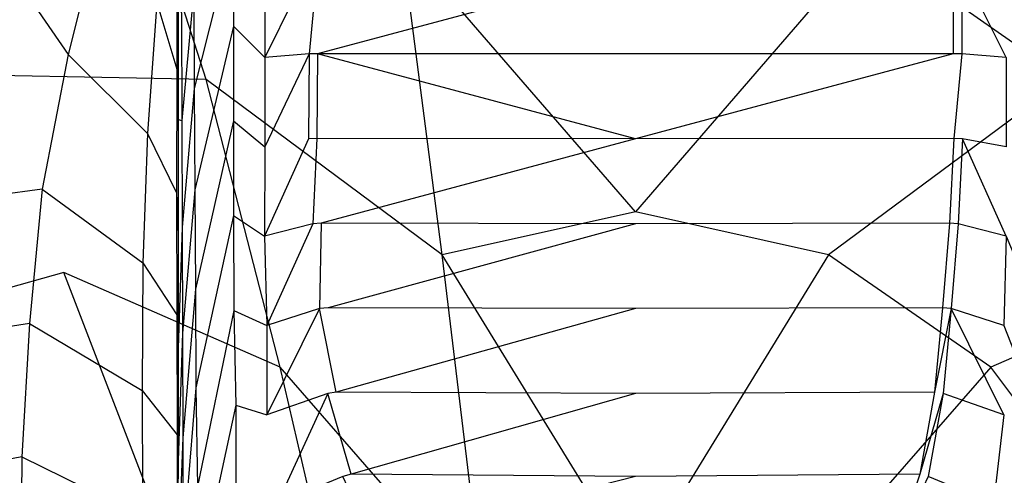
# Model space of a CAD drawing. Extents: x 0 to 0.36, y -0.55 to 0.
# Tile 7 of 21: x 0.087 to 0.236, y -0.282 to -0.213. Entities that reach past the tile are written whole.
import ezdxf

# ---------------------------------------------------------------- set-up
doc = ezdxf.new("R2010")
doc.units = 0
doc.layers.add('L0_VB__OMNIA_CLASSIC_768210_0__', color=7, linetype='CONTINUOUS')

msp = doc.modelspace()

# ---------------------------------------------------------------- linework, layer by layer
at = {"layer": 'L0_VB__OMNIA_CLASSIC_768210_0__', "color": 8, "invisible_edges": 14}
for points in [[(0.103923, -0.187871, 0.221936), (0.06717, -0.211063, 0.271258), (0.078265, -0.221418, 0.22419), (0.103923, -0.187871, 0.221936)], [(0.114955, -0.222132, 0.190958), (0.103923, -0.187871, 0.221936), (0.078265, -0.221418, 0.22419), (0.114955, -0.222132, 0.190958)], [(0.144565, -0.20123, 0.189188), (0.103923, -0.187871, 0.221936), (0.114955, -0.222132, 0.190958), (0.144565, -0.20123, 0.189188)], [(0.256077, -0.187871, 0.221936), (0.215435, -0.20123, 0.189188), (0.245045, -0.222132, 0.190958), (0.256077, -0.187871, 0.221936)], [(0.18, -0.193199, 0.188515), (0.144565, -0.20123, 0.189188), (0.18, -0.242179, 0.178319), (0.18, -0.193199, 0.188515)], [(0.215435, -0.20123, 0.189188), (0.18, -0.193199, 0.188515), (0.18, -0.242179, 0.178319), (0.215435, -0.20123, 0.189188)], [(0.099099, -0.198086, 0.169999), (0.09406, -0.218333, 0.171077), (0.082698, -0.201836, 0.195362), (0.099099, -0.198086, 0.169999)], [(0.099099, -0.198086, 0.169999), (0.10747, -0.210492, 0.144431), (0.09406, -0.218333, 0.171077), (0.099099, -0.198086, 0.169999)], [(0.119113, -0.199707, 0.008263), (0.113157, -0.223484, 0.030501), (0.113099, -0.208323, 0.030887), (0.119113, -0.199707, 0.008263)], [(0.119113, -0.199707, 0.008263), (0.119113, -0.214058, 0.008263), (0.113157, -0.223484, 0.030501), (0.119113, -0.199707, 0.008263)], [(0.119113, -0.199707, 0.008263), (0.12384, -0.205278, 0.002338), (0.119113, -0.214058, 0.008263), (0.119113, -0.199707, 0.008263)], [(0.150733, -0.248698, 0.178872), (0.144565, -0.20123, 0.189188), (0.114955, -0.222132, 0.190958), (0.150733, -0.248698, 0.178872)], [(0.18, -0.242179, 0.178319), (0.144565, -0.20123, 0.189188), (0.150733, -0.248698, 0.178872), (0.18, -0.242179, 0.178319)], [(0.215435, -0.20123, 0.189188), (0.18, -0.242179, 0.178319), (0.209267, -0.248698, 0.178872), (0.215435, -0.20123, 0.189188)], [(0.245045, -0.222132, 0.190958), (0.215435, -0.20123, 0.189188), (0.209267, -0.248698, 0.178872), (0.245045, -0.222132, 0.190958)], [(0.082698, -0.201836, 0.195362), (0.09406, -0.218333, 0.171077), (0.073224, -0.221326, 0.194429), (0.082698, -0.201836, 0.195362)], [(0.110548, -0.201643, 0.114454), (0.110517, -0.22059, 0.115461), (0.10747, -0.210492, 0.144431), (0.110548, -0.201643, 0.114454)], [(0.110548, -0.201643, 0.114454), (0.110738, -0.210441, 0.08534), (0.110517, -0.22059, 0.115461), (0.110548, -0.201643, 0.114454)], [(0.12384, -0.205278, 0.002338), (0.123836, -0.218808, 0.002338), (0.119113, -0.214058, 0.008263), (0.12384, -0.205278, 0.002338)], [(0.13052, -0.205351, 0.000076), (0.123836, -0.218808, 0.002338), (0.12384, -0.205278, 0.002338), (0.13052, -0.205351, 0.000076)], [(0.130546, -0.218234, 0.000068), (0.123836, -0.218808, 0.002338), (0.13052, -0.205351, 0.000076), (0.130546, -0.218234, 0.000068)], [(0.13182, -0.20535, 0.000076), (0.130546, -0.218234, 0.000068), (0.13052, -0.205351, 0.000076), (0.13182, -0.20535, 0.000076)], [(0.131846, -0.218238, 0.000068), (0.130546, -0.218234, 0.000068), (0.13182, -0.20535, 0.000076), (0.131846, -0.218238, 0.000068)], [(0.18, -0.205351, 0.000076), (0.131846, -0.218238, 0.000068), (0.13182, -0.20535, 0.000076), (0.18, -0.205351, 0.000076)], [(0.18, -0.218234, 0.000068), (0.131846, -0.218238, 0.000068), (0.18, -0.205351, 0.000076), (0.18, -0.218234, 0.000068)], [(0.22818, -0.20535, 0.000076), (0.228154, -0.218238, 0.000068), (0.18, -0.205351, 0.000076), (0.22818, -0.20535, 0.000076)], [(0.228154, -0.218238, 0.000068), (0.18, -0.218234, 0.000068), (0.18, -0.205351, 0.000076), (0.228154, -0.218238, 0.000068)], [(0.229454, -0.218234, 0.000068), (0.228154, -0.218238, 0.000068), (0.22818, -0.20535, 0.000076), (0.229454, -0.218234, 0.000068)], [(0.22948, -0.205351, 0.000076), (0.229454, -0.218234, 0.000068), (0.22818, -0.20535, 0.000076), (0.22948, -0.205351, 0.000076)], [(0.236164, -0.218808, 0.002338), (0.229454, -0.218234, 0.000068), (0.22948, -0.205351, 0.000076), (0.236164, -0.218808, 0.002338)], [(0.236164, -0.218808, 0.002338), (0.22948, -0.205351, 0.000076), (0.23616, -0.205278, 0.002338), (0.236164, -0.218808, 0.002338)], [(0.113099, -0.208323, 0.030887), (0.111253, -0.228333, 0.056835), (0.111225, -0.212102, 0.057206), (0.113099, -0.208323, 0.030887)], [(0.113099, -0.208323, 0.030887), (0.113157, -0.223484, 0.030501), (0.111253, -0.228333, 0.056835), (0.113099, -0.208323, 0.030887)], [(0.10747, -0.210492, 0.144431), (0.106092, -0.230327, 0.145675), (0.09406, -0.218333, 0.171077), (0.10747, -0.210492, 0.144431)], [(0.10747, -0.210492, 0.144431), (0.110517, -0.22059, 0.115461), (0.106092, -0.230327, 0.145675), (0.10747, -0.210492, 0.144431)], [(0.110738, -0.210441, 0.08534), (0.110736, -0.228188, 0.085277), (0.110517, -0.22059, 0.115461), (0.110738, -0.210441, 0.08534)], [(0.110738, -0.210441, 0.08534), (0.111225, -0.212102, 0.057206), (0.110736, -0.228188, 0.085277), (0.110738, -0.210441, 0.08534)], [(0.111225, -0.212102, 0.057206), (0.111253, -0.228333, 0.056835), (0.110736, -0.228188, 0.085277), (0.111225, -0.212102, 0.057206)], [(0.119113, -0.214058, 0.008263), (0.113263, -0.238827, 0.029846), (0.113157, -0.223484, 0.030501), (0.119113, -0.214058, 0.008263)], [(0.119113, -0.214058, 0.008263), (0.119116, -0.228409, 0.008263), (0.113263, -0.238827, 0.029846), (0.119113, -0.214058, 0.008263)], [(0.119113, -0.214058, 0.008263), (0.123836, -0.218808, 0.002338), (0.119116, -0.228409, 0.008263), (0.119113, -0.214058, 0.008263)], [(0.09406, -0.218333, 0.171077), (0.090116, -0.238728, 0.171522), (0.073224, -0.221326, 0.194429), (0.09406, -0.218333, 0.171077)], [(0.09406, -0.218333, 0.171077), (0.106092, -0.230327, 0.145675), (0.090116, -0.238728, 0.171522), (0.09406, -0.218333, 0.171077)], [(0.123836, -0.218808, 0.002338), (0.123843, -0.232338, 0.002338), (0.119116, -0.228409, 0.008263), (0.123836, -0.218808, 0.002338)], [(0.130546, -0.218234, 0.000068), (0.123843, -0.232338, 0.002338), (0.123836, -0.218808, 0.002338), (0.130546, -0.218234, 0.000068)], [(0.130546, -0.218234, 0.000068), (0.130441, -0.231116, 0.000059), (0.123843, -0.232338, 0.002338), (0.130546, -0.218234, 0.000068)], [(0.131742, -0.231088, 0.000059), (0.130441, -0.231116, 0.000059), (0.130546, -0.218234, 0.000068), (0.131742, -0.231088, 0.000059)], [(0.131846, -0.218238, 0.000068), (0.131742, -0.231088, 0.000059), (0.130546, -0.218234, 0.000068), (0.131846, -0.218238, 0.000068)], [(0.18, -0.231116, 0.000059), (0.131742, -0.231088, 0.000059), (0.131846, -0.218238, 0.000068), (0.18, -0.231116, 0.000059)], [(0.18, -0.231116, 0.000059), (0.131846, -0.218238, 0.000068), (0.18, -0.218234, 0.000068), (0.18, -0.231116, 0.000059)], [(0.228154, -0.218238, 0.000068), (0.18, -0.231116, 0.000059), (0.18, -0.218234, 0.000068), (0.228154, -0.218238, 0.000068)], [(0.228258, -0.231088, 0.000059), (0.18, -0.231116, 0.000059), (0.228154, -0.218238, 0.000068), (0.228258, -0.231088, 0.000059)], [(0.229454, -0.218234, 0.000068), (0.228258, -0.231088, 0.000059), (0.228154, -0.218238, 0.000068), (0.229454, -0.218234, 0.000068)], [(0.229559, -0.231116, 0.000059), (0.228258, -0.231088, 0.000059), (0.229454, -0.218234, 0.000068), (0.229559, -0.231116, 0.000059)], [(0.236164, -0.218808, 0.002338), (0.236157, -0.232338, 0.002338), (0.229454, -0.218234, 0.000068), (0.236164, -0.218808, 0.002338)], [(0.236157, -0.232338, 0.002338), (0.229559, -0.231116, 0.000059), (0.229454, -0.218234, 0.000068), (0.236157, -0.232338, 0.002338)], [(0.110517, -0.22059, 0.115461), (0.110483, -0.239307, 0.115647), (0.106092, -0.230327, 0.145675), (0.110517, -0.22059, 0.115461)], [(0.110517, -0.22059, 0.115461), (0.110736, -0.228188, 0.085277), (0.110483, -0.239307, 0.115647), (0.110517, -0.22059, 0.115461)], [(0.078265, -0.221418, 0.22419), (0.061833, -0.260168, 0.2268), (0.093398, -0.251368, 0.193423), (0.078265, -0.221418, 0.22419)], [(0.090116, -0.238728, 0.171522), (0.066813, -0.241853, 0.193442), (0.073224, -0.221326, 0.194429), (0.090116, -0.238728, 0.171522)], [(0.114955, -0.222132, 0.190958), (0.078265, -0.221418, 0.22419), (0.093398, -0.251368, 0.193423), (0.114955, -0.222132, 0.190958)], [(0.126155, -0.265728, 0.180307), (0.114955, -0.222132, 0.190958), (0.093398, -0.251368, 0.193423), (0.126155, -0.265728, 0.180307)], [(0.150733, -0.248698, 0.178872), (0.114955, -0.222132, 0.190958), (0.126155, -0.265728, 0.180307), (0.150733, -0.248698, 0.178872)], [(0.245045, -0.222132, 0.190958), (0.209267, -0.248698, 0.178872), (0.233845, -0.265728, 0.180307), (0.245045, -0.222132, 0.190958)], [(0.266602, -0.251368, 0.193423), (0.245045, -0.222132, 0.190958), (0.233845, -0.265728, 0.180307), (0.266602, -0.251368, 0.193423)], [(0.113157, -0.223484, 0.030501), (0.111301, -0.24448, 0.056049), (0.111253, -0.228333, 0.056835), (0.113157, -0.223484, 0.030501)], [(0.113157, -0.223484, 0.030501), (0.113263, -0.238827, 0.029846), (0.111301, -0.24448, 0.056049), (0.113157, -0.223484, 0.030501)], [(0.110736, -0.228188, 0.085277), (0.110727, -0.245662, 0.084677), (0.110483, -0.239307, 0.115647), (0.110736, -0.228188, 0.085277)], [(0.110736, -0.228188, 0.085277), (0.111253, -0.228333, 0.056835), (0.110727, -0.245662, 0.084677), (0.110736, -0.228188, 0.085277)], [(0.111253, -0.228333, 0.056835), (0.111301, -0.24448, 0.056049), (0.110727, -0.245662, 0.084677), (0.111253, -0.228333, 0.056835)], [(0.119116, -0.228409, 0.008263), (0.113333, -0.253878, 0.029382), (0.113263, -0.238827, 0.029846), (0.119116, -0.228409, 0.008263)], [(0.119116, -0.228409, 0.008263), (0.119095, -0.242761, 0.008263), (0.113333, -0.253878, 0.029382), (0.119116, -0.228409, 0.008263)], [(0.119116, -0.228409, 0.008263), (0.123843, -0.232338, 0.002338), (0.119095, -0.242761, 0.008263), (0.119116, -0.228409, 0.008263)], [(0.106092, -0.230327, 0.145675), (0.10534, -0.249905, 0.146023), (0.090116, -0.238728, 0.171522), (0.106092, -0.230327, 0.145675)], [(0.106092, -0.230327, 0.145675), (0.110483, -0.239307, 0.115647), (0.10534, -0.249905, 0.146023), (0.106092, -0.230327, 0.145675)], [(0.130441, -0.231116, 0.000059), (0.12382, -0.245868, 0.002338), (0.123843, -0.232338, 0.002338), (0.130441, -0.231116, 0.000059)], [(0.131103, -0.243977, 0.000051), (0.12382, -0.245868, 0.002338), (0.130441, -0.231116, 0.000059), (0.131103, -0.243977, 0.000051)], [(0.131742, -0.231088, 0.000059), (0.131103, -0.243977, 0.000051), (0.130441, -0.231116, 0.000059), (0.131742, -0.231088, 0.000059)], [(0.1324, -0.24389, 0.000051), (0.131103, -0.243977, 0.000051), (0.131742, -0.231088, 0.000059), (0.1324, -0.24389, 0.000051)], [(0.18, -0.231116, 0.000059), (0.1324, -0.24389, 0.000051), (0.131742, -0.231088, 0.000059), (0.18, -0.231116, 0.000059)], [(0.18, -0.243977, 0.000051), (0.1324, -0.24389, 0.000051), (0.18, -0.231116, 0.000059), (0.18, -0.243977, 0.000051)], [(0.228258, -0.231088, 0.000059), (0.2276, -0.24389, 0.000051), (0.18, -0.231116, 0.000059), (0.228258, -0.231088, 0.000059)], [(0.2276, -0.24389, 0.000051), (0.18, -0.243977, 0.000051), (0.18, -0.231116, 0.000059), (0.2276, -0.24389, 0.000051)], [(0.228897, -0.243977, 0.000051), (0.2276, -0.24389, 0.000051), (0.228258, -0.231088, 0.000059), (0.228897, -0.243977, 0.000051)], [(0.229559, -0.231116, 0.000059), (0.228897, -0.243977, 0.000051), (0.228258, -0.231088, 0.000059), (0.229559, -0.231116, 0.000059)], [(0.23618, -0.245868, 0.002338), (0.228897, -0.243977, 0.000051), (0.229559, -0.231116, 0.000059), (0.23618, -0.245868, 0.002338)], [(0.23618, -0.245868, 0.002338), (0.229559, -0.231116, 0.000059), (0.236157, -0.232338, 0.002338), (0.23618, -0.245868, 0.002338)], [(0.123843, -0.232338, 0.002338), (0.12382, -0.245868, 0.002338), (0.119095, -0.242761, 0.008263), (0.123843, -0.232338, 0.002338)], [(0.090116, -0.238728, 0.171522), (0.088169, -0.259117, 0.171568), (0.066813, -0.241853, 0.193442), (0.090116, -0.238728, 0.171522)], [(0.090116, -0.238728, 0.171522), (0.10534, -0.249905, 0.146023), (0.088169, -0.259117, 0.171568), (0.090116, -0.238728, 0.171522)], [(0.110483, -0.239307, 0.115647), (0.110495, -0.257774, 0.115112), (0.10534, -0.249905, 0.146023), (0.110483, -0.239307, 0.115647)], [(0.110483, -0.239307, 0.115647), (0.110727, -0.245662, 0.084677), (0.110495, -0.257774, 0.115112), (0.110483, -0.239307, 0.115647)], [(0.113263, -0.238827, 0.029846), (0.111357, -0.260552, 0.055152), (0.111301, -0.24448, 0.056049), (0.113263, -0.238827, 0.029846)], [(0.113263, -0.238827, 0.029846), (0.113333, -0.253878, 0.029382), (0.111357, -0.260552, 0.055152), (0.113263, -0.238827, 0.029846)], [(0.088169, -0.259117, 0.171568), (0.063272, -0.262955, 0.192449), (0.066813, -0.241853, 0.193442), (0.088169, -0.259117, 0.171568)], [(0.119095, -0.242761, 0.008263), (0.113388, -0.268852, 0.028779), (0.113333, -0.253878, 0.029382), (0.119095, -0.242761, 0.008263)], [(0.119095, -0.242761, 0.008263), (0.11914, -0.257111, 0.008263), (0.113388, -0.268852, 0.028779), (0.119095, -0.242761, 0.008263)], [(0.119095, -0.242761, 0.008263), (0.12382, -0.245868, 0.002338), (0.11914, -0.257111, 0.008263), (0.119095, -0.242761, 0.008263)], [(0.18, -0.242179, 0.178319), (0.150733, -0.248698, 0.178872), (0.18, -0.296312, 0.178927), (0.18, -0.242179, 0.178319)], [(0.209267, -0.248698, 0.178872), (0.18, -0.242179, 0.178319), (0.18, -0.296312, 0.178927), (0.209267, -0.248698, 0.178872)], [(0.111301, -0.24448, 0.056049), (0.111357, -0.260552, 0.055152), (0.11071, -0.262834, 0.083593), (0.111301, -0.24448, 0.056049)], [(0.111301, -0.24448, 0.056049), (0.11071, -0.262834, 0.083593), (0.110727, -0.245662, 0.084677), (0.111301, -0.24448, 0.056049)], [(0.131103, -0.243977, 0.000051), (0.124168, -0.259396, 0.002338), (0.12382, -0.245868, 0.002338), (0.131103, -0.243977, 0.000051)], [(0.132155, -0.256823, 0.000042), (0.124168, -0.259396, 0.002338), (0.131103, -0.243977, 0.000051), (0.132155, -0.256823, 0.000042)], [(0.1324, -0.24389, 0.000051), (0.132155, -0.256823, 0.000042), (0.131103, -0.243977, 0.000051), (0.1324, -0.24389, 0.000051)], [(0.13345, -0.256708, 0.000042), (0.132155, -0.256823, 0.000042), (0.1324, -0.24389, 0.000051), (0.13345, -0.256708, 0.000042)], [(0.18, -0.243977, 0.000051), (0.13345, -0.256708, 0.000042), (0.1324, -0.24389, 0.000051), (0.18, -0.243977, 0.000051)], [(0.18, -0.256823, 0.000042), (0.13345, -0.256708, 0.000042), (0.18, -0.243977, 0.000051), (0.18, -0.256823, 0.000042)], [(0.2276, -0.24389, 0.000051), (0.22655, -0.256708, 0.000042), (0.18, -0.243977, 0.000051), (0.2276, -0.24389, 0.000051)], [(0.22655, -0.256708, 0.000042), (0.18, -0.256823, 0.000042), (0.18, -0.243977, 0.000051), (0.22655, -0.256708, 0.000042)], [(0.227845, -0.256823, 0.000042), (0.22655, -0.256708, 0.000042), (0.2276, -0.24389, 0.000051), (0.227845, -0.256823, 0.000042)], [(0.228897, -0.243977, 0.000051), (0.227845, -0.256823, 0.000042), (0.2276, -0.24389, 0.000051), (0.228897, -0.243977, 0.000051)], [(0.235832, -0.259396, 0.002338), (0.227845, -0.256823, 0.000042), (0.228897, -0.243977, 0.000051), (0.235832, -0.259396, 0.002338)], [(0.23618, -0.245868, 0.002338), (0.235832, -0.259396, 0.002338), (0.228897, -0.243977, 0.000051), (0.23618, -0.245868, 0.002338)], [(0.110727, -0.245662, 0.084677), (0.11071, -0.262834, 0.083593), (0.110495, -0.257774, 0.115112), (0.110727, -0.245662, 0.084677)], [(0.12382, -0.245868, 0.002338), (0.124168, -0.259396, 0.002338), (0.11914, -0.257111, 0.008263), (0.12382, -0.245868, 0.002338)], [(0.23618, -0.245868, 0.002338), (0.24086, -0.257111, 0.008263), (0.235832, -0.259396, 0.002338), (0.23618, -0.245868, 0.002338)], [(0.157049, -0.301066, 0.179239), (0.150733, -0.248698, 0.178872), (0.126155, -0.265728, 0.180307), (0.157049, -0.301066, 0.179239)], [(0.18, -0.296312, 0.178927), (0.150733, -0.248698, 0.178872), (0.157049, -0.301066, 0.179239), (0.18, -0.296312, 0.178927)], [(0.209267, -0.248698, 0.178872), (0.18, -0.296312, 0.178927), (0.202951, -0.301066, 0.179239), (0.209267, -0.248698, 0.178872)], [(0.233845, -0.265728, 0.180307), (0.209267, -0.248698, 0.178872), (0.202951, -0.301066, 0.179239), (0.233845, -0.265728, 0.180307)], [(0.10534, -0.249905, 0.146023), (0.10525, -0.269232, 0.145688), (0.088169, -0.259117, 0.171568), (0.10534, -0.249905, 0.146023)], [(0.10534, -0.249905, 0.146023), (0.110495, -0.257774, 0.115112), (0.10525, -0.269232, 0.145688), (0.10534, -0.249905, 0.146023)], [(0.093398, -0.251368, 0.193423), (0.061833, -0.260168, 0.2268), (0.079691, -0.28487, 0.196254), (0.093398, -0.251368, 0.193423)], [(0.108166, -0.289705, 0.182332), (0.093398, -0.251368, 0.193423), (0.079691, -0.28487, 0.196254), (0.108166, -0.289705, 0.182332)], [(0.126155, -0.265728, 0.180307), (0.093398, -0.251368, 0.193423), (0.108166, -0.289705, 0.182332), (0.126155, -0.265728, 0.180307)], [(0.266602, -0.251368, 0.193423), (0.233845, -0.265728, 0.180307), (0.251834, -0.289705, 0.182332), (0.266602, -0.251368, 0.193423)], [(0.113333, -0.253878, 0.029382), (0.111411, -0.276437, 0.054241), (0.111357, -0.260552, 0.055152), (0.113333, -0.253878, 0.029382)], [(0.113333, -0.253878, 0.029382), (0.113388, -0.268852, 0.028779), (0.111411, -0.276437, 0.054241), (0.113333, -0.253878, 0.029382)], [(0.110495, -0.257774, 0.115112), (0.110554, -0.275952, 0.113912), (0.10525, -0.269232, 0.145688), (0.110495, -0.257774, 0.115112)], [(0.110495, -0.257774, 0.115112), (0.11071, -0.262834, 0.083593), (0.110554, -0.275952, 0.113912), (0.110495, -0.257774, 0.115112)], [(0.11914, -0.257111, 0.008263), (0.113667, -0.283789, 0.028145), (0.113388, -0.268852, 0.028779), (0.11914, -0.257111, 0.008263)], [(0.11914, -0.257111, 0.008263), (0.119471, -0.271459, 0.008263), (0.113667, -0.283789, 0.028145), (0.11914, -0.257111, 0.008263)], [(0.11914, -0.257111, 0.008263), (0.124168, -0.259396, 0.002338), (0.119471, -0.271459, 0.008263), (0.11914, -0.257111, 0.008263)], [(0.133384, -0.269684, 0.000034), (0.124154, -0.272923, 0.002338), (0.132155, -0.256823, 0.000042), (0.133384, -0.269684, 0.000034)], [(0.132155, -0.256823, 0.000042), (0.124154, -0.272923, 0.002338), (0.124168, -0.259396, 0.002338), (0.132155, -0.256823, 0.000042)], [(0.134673, -0.269506, 0.000034), (0.132155, -0.256823, 0.000042), (0.13345, -0.256708, 0.000042), (0.134673, -0.269506, 0.000034)], [(0.134673, -0.269506, 0.000034), (0.133384, -0.269684, 0.000034), (0.132155, -0.256823, 0.000042), (0.134673, -0.269506, 0.000034)], [(0.18, -0.256823, 0.000042), (0.134673, -0.269506, 0.000034), (0.13345, -0.256708, 0.000042), (0.18, -0.256823, 0.000042)], [(0.18, -0.269684, 0.000034), (0.134673, -0.269506, 0.000034), (0.18, -0.256823, 0.000042), (0.18, -0.269684, 0.000034)], [(0.22655, -0.256708, 0.000042), (0.225327, -0.269506, 0.000034), (0.18, -0.256823, 0.000042), (0.22655, -0.256708, 0.000042)], [(0.225327, -0.269506, 0.000034), (0.18, -0.269684, 0.000034), (0.18, -0.256823, 0.000042), (0.225327, -0.269506, 0.000034)], [(0.227845, -0.256823, 0.000042), (0.225327, -0.269506, 0.000034), (0.22655, -0.256708, 0.000042), (0.227845, -0.256823, 0.000042)], [(0.227845, -0.256823, 0.000042), (0.226616, -0.269684, 0.000034), (0.225327, -0.269506, 0.000034), (0.227845, -0.256823, 0.000042)], [(0.235846, -0.272923, 0.002338), (0.226616, -0.269684, 0.000034), (0.227845, -0.256823, 0.000042), (0.235846, -0.272923, 0.002338)], [(0.235846, -0.272923, 0.002338), (0.227845, -0.256823, 0.000042), (0.235832, -0.259396, 0.002338), (0.235846, -0.272923, 0.002338)], [(0.24086, -0.257111, 0.008263), (0.240529, -0.271459, 0.008263), (0.235832, -0.259396, 0.002338), (0.24086, -0.257111, 0.008263)], [(0.088169, -0.259117, 0.171568), (0.087036, -0.27929, 0.170583), (0.063272, -0.262955, 0.192449), (0.088169, -0.259117, 0.171568)], [(0.088169, -0.259117, 0.171568), (0.10525, -0.269232, 0.145688), (0.087036, -0.27929, 0.170583), (0.088169, -0.259117, 0.171568)], [(0.124168, -0.259396, 0.002338), (0.124154, -0.272923, 0.002338), (0.119471, -0.271459, 0.008263), (0.124168, -0.259396, 0.002338)], [(0.235832, -0.259396, 0.002338), (0.240529, -0.271459, 0.008263), (0.235846, -0.272923, 0.002338), (0.235832, -0.259396, 0.002338)], [(0.111357, -0.260552, 0.055152), (0.111411, -0.276437, 0.054241), (0.110697, -0.279857, 0.082378), (0.111357, -0.260552, 0.055152)], [(0.111357, -0.260552, 0.055152), (0.110697, -0.279857, 0.082378), (0.11071, -0.262834, 0.083593), (0.111357, -0.260552, 0.055152)], [(0.087036, -0.27929, 0.170583), (0.061008, -0.284204, 0.190745), (0.063272, -0.262955, 0.192449), (0.087036, -0.27929, 0.170583)], [(0.11071, -0.262834, 0.083593), (0.110697, -0.279857, 0.082378), (0.110554, -0.275952, 0.113912), (0.11071, -0.262834, 0.083593)], [(0.137359, -0.313634, 0.180049), (0.126155, -0.265728, 0.180307), (0.108166, -0.289705, 0.182332), (0.137359, -0.313634, 0.180049)], [(0.157049, -0.301066, 0.179239), (0.126155, -0.265728, 0.180307), (0.137359, -0.313634, 0.180049), (0.157049, -0.301066, 0.179239)], [(0.233845, -0.265728, 0.180307), (0.202951, -0.301066, 0.179239), (0.222641, -0.313634, 0.180049), (0.233845, -0.265728, 0.180307)], [(0.251834, -0.289705, 0.182332), (0.233845, -0.265728, 0.180307), (0.222641, -0.313634, 0.180049), (0.251834, -0.289705, 0.182332)], [(0.10525, -0.269232, 0.145688), (0.105306, -0.288228, 0.144546), (0.087036, -0.27929, 0.170583), (0.10525, -0.269232, 0.145688)], [(0.10525, -0.269232, 0.145688), (0.110554, -0.275952, 0.113912), (0.105306, -0.288228, 0.144546), (0.10525, -0.269232, 0.145688)], [(0.113388, -0.268852, 0.028779), (0.111461, -0.292116, 0.053104), (0.111411, -0.276437, 0.054241), (0.113388, -0.268852, 0.028779)], [(0.113388, -0.268852, 0.028779), (0.113667, -0.283789, 0.028145), (0.111461, -0.292116, 0.053104), (0.113388, -0.268852, 0.028779)], [(0.133384, -0.269684, 0.000034), (0.125733, -0.28634, 0.002338), (0.124154, -0.272923, 0.002338), (0.133384, -0.269684, 0.000034)], [(0.135649, -0.28225, 0.000026), (0.125733, -0.28634, 0.002338), (0.133384, -0.269684, 0.000034), (0.135649, -0.28225, 0.000026)], [(0.136912, -0.281924, 0.000026), (0.133384, -0.269684, 0.000034), (0.134673, -0.269506, 0.000034), (0.136912, -0.281924, 0.000026)], [(0.136912, -0.281924, 0.000026), (0.135649, -0.28225, 0.000026), (0.133384, -0.269684, 0.000034), (0.136912, -0.281924, 0.000026)], [(0.18, -0.269684, 0.000034), (0.136912, -0.281924, 0.000026), (0.134673, -0.269506, 0.000034), (0.18, -0.269684, 0.000034)], [(0.18, -0.28225, 0.000026), (0.136912, -0.281924, 0.000026), (0.18, -0.269684, 0.000034), (0.18, -0.28225, 0.000026)], [(0.225327, -0.269506, 0.000034), (0.223088, -0.281924, 0.000026), (0.18, -0.269684, 0.000034), (0.225327, -0.269506, 0.000034)], [(0.223088, -0.281924, 0.000026), (0.18, -0.28225, 0.000026), (0.18, -0.269684, 0.000034), (0.223088, -0.281924, 0.000026)], [(0.226616, -0.269684, 0.000034), (0.223088, -0.281924, 0.000026), (0.225327, -0.269506, 0.000034), (0.226616, -0.269684, 0.000034)], [(0.226616, -0.269684, 0.000034), (0.224351, -0.28225, 0.000026), (0.223088, -0.281924, 0.000026), (0.226616, -0.269684, 0.000034)], [(0.234267, -0.28634, 0.002338), (0.224351, -0.28225, 0.000026), (0.226616, -0.269684, 0.000034), (0.234267, -0.28634, 0.002338)], [(0.235846, -0.272923, 0.002338), (0.234267, -0.28634, 0.002338), (0.226616, -0.269684, 0.000034), (0.235846, -0.272923, 0.002338)], [(0.119471, -0.271459, 0.008263), (0.119474, -0.285815, 0.008263), (0.113598, -0.298577, 0.027366), (0.119471, -0.271459, 0.008263)], [(0.119471, -0.271459, 0.008263), (0.113598, -0.298577, 0.027366), (0.113667, -0.283789, 0.028145), (0.119471, -0.271459, 0.008263)], [(0.119471, -0.271459, 0.008263), (0.124154, -0.272923, 0.002338), (0.119474, -0.285815, 0.008263), (0.119471, -0.271459, 0.008263)], [(0.240529, -0.271459, 0.008263), (0.240526, -0.285815, 0.008263), (0.235846, -0.272923, 0.002338), (0.240529, -0.271459, 0.008263)], [(0.125733, -0.28634, 0.002338), (0.119474, -0.285815, 0.008263), (0.124154, -0.272923, 0.002338), (0.125733, -0.28634, 0.002338)], [(0.240526, -0.285815, 0.008263), (0.234267, -0.28634, 0.002338), (0.235846, -0.272923, 0.002338), (0.240526, -0.285815, 0.008263)], [(0.110554, -0.275952, 0.113912), (0.110618, -0.293992, 0.112536), (0.105306, -0.288228, 0.144546), (0.110554, -0.275952, 0.113912)], [(0.110554, -0.275952, 0.113912), (0.110697, -0.279857, 0.082378), (0.110618, -0.293992, 0.112536), (0.110554, -0.275952, 0.113912)], [(0.111411, -0.276437, 0.054241), (0.111461, -0.292116, 0.053104), (0.110678, -0.296704, 0.081033), (0.111411, -0.276437, 0.054241)], [(0.111411, -0.276437, 0.054241), (0.110678, -0.296704, 0.081033), (0.110697, -0.279857, 0.082378), (0.111411, -0.276437, 0.054241)], [(0.087036, -0.27929, 0.170583), (0.086852, -0.299192, 0.169158), (0.061008, -0.284204, 0.190745), (0.087036, -0.27929, 0.170583)], [(0.087036, -0.27929, 0.170583), (0.105306, -0.288228, 0.144546), (0.086852, -0.299192, 0.169158), (0.087036, -0.27929, 0.170583)], [(0.110697, -0.279857, 0.082378), (0.110678, -0.296704, 0.081033), (0.110618, -0.293992, 0.112536), (0.110697, -0.279857, 0.082378)], [(0.140441, -0.292341, 0.000019), (0.135649, -0.28225, 0.000026), (0.136912, -0.281924, 0.000026), (0.140441, -0.292341, 0.000019)], [(0.18, -0.28225, 0.000026), (0.140441, -0.292341, 0.000019), (0.136912, -0.281924, 0.000026), (0.18, -0.28225, 0.000026)], [(0.223088, -0.281924, 0.000026), (0.219559, -0.292341, 0.000019), (0.18, -0.28225, 0.000026), (0.223088, -0.281924, 0.000026)], [(0.224351, -0.28225, 0.000026), (0.219559, -0.292341, 0.000019), (0.223088, -0.281924, 0.000026), (0.224351, -0.28225, 0.000026)]]:
    msp.add_3dface(points, dxfattribs=at)

doc.saveas('drawing.dxf')
